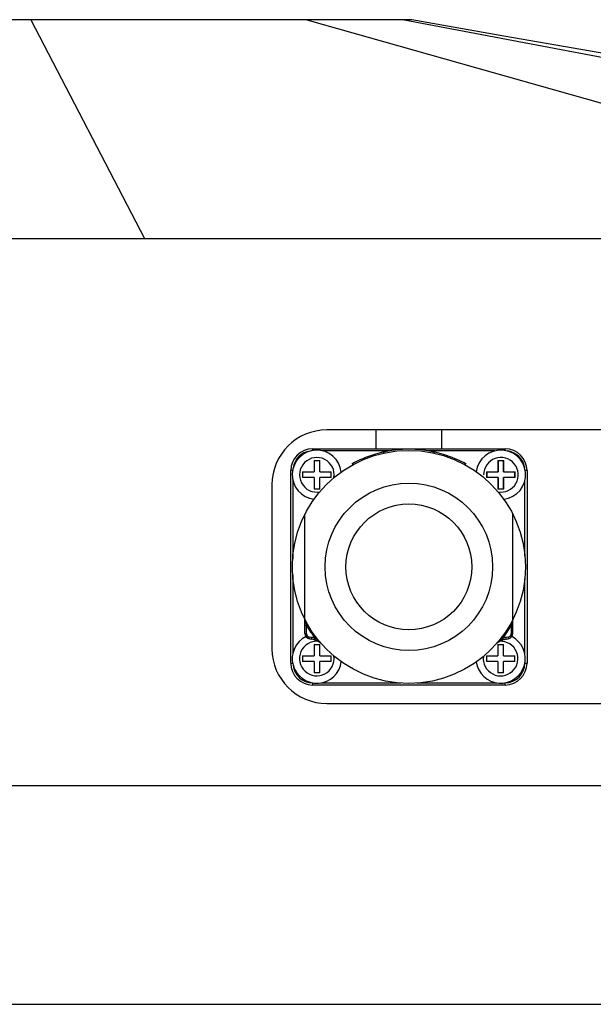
# Model space of a CAD drawing. Header units: millimetres. Extents: x 0 to 2550, y 0 to 1188.
# Tile 23 of 221: x 140.32 to 145.56, y 333.5 to 342.5. Entities that reach past the tile are written whole.
import ezdxf

# ---------------------------------------------------------------- set-up
doc = ezdxf.new("R2010")
doc.units = ezdxf.units.MM
doc.header["$LTSCALE"] = 46.255
for name, color, linetype in [('1613603_PBL370', 7, 'CONTINUOUS'), ('A2600102_ABL357', 7, 'CONTINUOUS'), ('CSPPN-ST-M2_5-5_PBL464', 7, 'CONTINUOUS'), ('CSPPN-ST-M2_5-5_PBL465', 7, 'CONTINUOUS'), ('CSPPN-ST-M2_5-5_PBL467', 7, 'CONTINUOUS'), ('CSPPN-ST-M2_5-5_PBL468', 7, 'CONTINUOUS'), ('CSPPN-ST-M2_5-5_PBL469', 7, 'CONTINUOUS'), ('DR1SM11A1001_ABL352', 7, 'CONTINUOUS'), ('DR1SM11P1003_PBL353', 7, 'CONTINUOUS'), ('E2030201_ABL369', 7, 'CONTINUOUS'), ('E2031601_ABL462', 7, 'CONTINUOUS'), ('M2000202_PBL466', 7, 'CONTINUOUS'), ('M2000801_PBL346', 7, 'CONTINUOUS'), ('M2000901_PBL452', 7, 'CONTINUOUS'), ('ST-8EP1N8AW400S_PBL463', 7, 'CONTINUOUS'), ('왼쪽_14_VBL344', 7, 'CONTINUOUS')]:
    doc.layers.add(name, color=color, linetype=linetype)

# ---------------------------------------------------------------- blocks, each defined once
blk = doc.blocks.new('M2000801_PBL346', base_point=(135.0495, 338.9987))
at = {"layer": 'M2000801_PBL346', "color": 7}
for p, q in [((143.8982, 342.4987), (121.9165, 342.4987)), ((113.5077, 340.4987), (156.1894, 340.4987)), ((147.6215, 338.7487), (143.1215, 338.7487)), ((142.6215, 338.2487), (142.6215, 336.7487)), ((143.1215, 336.2487), (147.6215, 336.2487)), ((119.6063, 335.4987), (151.723, 335.4987))]:
    blk.add_line(p, q, dxfattribs=at)
at = {"layer": 'M2000801_PBL346', "color": 2}
for p, q in [((140.4167, 342.4987), (141.4545, 340.4987)), ((142.9394, 342.4987), (150.013, 340.4987)), ((154.3431, 340.4987), (143.8134, 342.4987))]:
    blk.add_line(p, q, dxfattribs=at)
at = {"layer": 'M2000801_PBL346', "color": 7}
blk.add_lwpolyline([(146.9713, 341.9734), (146.3948, 342.0671), (145.6043, 342.1999), (144.7401, 342.3494), (143.8984, 342.4987)], dxfattribs=at)
for centre, start, end in [((143.1215, 338.2487), 90.00001, 180.00001), ((143.1215, 336.7487), 180.00001, 270.00001)]:
    blk.add_arc(centre, 0.5, start, end, dxfattribs=at)
blk = doc.blocks.new('DR1SM11P1003_PBL353', base_point=(133.8015, 297.4813))
at = {"layer": 'DR1SM11P1003_PBL353', "color": 7}
blk.add_line((116.8207, 333.4987), (150.7822, 333.4987), dxfattribs=at)
blk = doc.blocks.new('DR1SM11A1001_ABL352', base_point=(133.8015, 297.9813))
at = {"layer": 'DR1SM11P1003_PBL353'}
blk.add_blockref('DR1SM11P1003_PBL353', (133.8015, 297.4813), dxfattribs=at)
blk = doc.blocks.new('ST-8EP1N8AW400S_PBL463', base_point=(143.8729, 337.4972))
at = {"layer": 'ST-8EP1N8AW400S_PBL463', "color": 2}
for p, q in [((142.9929, 338.5772), (142.9929, 338.5598)), ((143.694, 338.5572), (143.0842, 338.5572)), ((144.6588, 338.5572), (144.0519, 338.5572)), ((144.7529, 338.5593), (144.7529, 338.5772)), ((142.8101, 338.3772), (142.7929, 338.3772)), ((144.9529, 338.3772), (144.9357, 338.3772)), ((142.8129, 338.2879), (142.8129, 337.5717)), ((144.9329, 337.5994), (144.9329, 338.2879)), ((142.8129, 337.4228), (142.8129, 336.7095)), ((144.9329, 336.6967), (144.9329, 337.387)), ((142.7929, 336.6172), (142.8108, 336.6172)), ((144.9329, 336.6172), (144.9529, 336.6172)), ((142.9929, 336.4372), (142.9929, 336.4172)), ((143.0676, 336.4372), (143.8006, 336.4372)), ((143.9453, 336.4372), (144.6753, 336.4372)), ((144.7529, 336.4172), (144.7529, 336.4372))]:
    blk.add_line(p, q, dxfattribs=at)
at = {"layer": 'ST-8EP1N8AW400S_PBL463', "color": 7}
for p, q in [((142.9929, 338.5772), (144.7529, 338.5772)), ((142.7929, 336.6172), (142.7929, 338.3772)), ((144.9529, 338.3772), (144.9529, 336.6172)), ((144.7529, 336.4172), (142.9929, 336.4172))]:
    blk.add_line(p, q, dxfattribs=at)
for centre, start, end in [((142.9929, 338.3772), 90, 180), ((144.7529, 338.3772), 0, 90), ((142.9929, 336.6172), 180, 270), ((144.7529, 336.6172), 270, 360)]:
    blk.add_arc(centre, 0.2, start, end, dxfattribs=at)
at = {"layer": 'ST-8EP1N8AW400S_PBL463', "color": 2}
for centre, start, end in [((142.9929, 338.3772), 97.23319, 172.13841), ((144.7529, 338.3772), 7.86159, 84.24204), ((144.7529, 336.6172), 270, 360), ((142.9929, 336.6172), 186.01046, 270)]:
    blk.add_arc(centre, 0.18, start, end, dxfattribs=at)
blk = doc.blocks.new('E2031601_ABL462', base_point=(143.8729, 337.4972))
at = {"layer": 'ST-8EP1N8AW400S_PBL463'}
blk.add_blockref('ST-8EP1N8AW400S_PBL463', (143.8729, 337.4972), dxfattribs=at)
blk = doc.blocks.new('CSPPN-ST-M2_5-5_PBL464', base_point=(143.079, 338.3387))
at = {"layer": 'CSPPN-ST-M2_5-5_PBL464', "color": 7}
for p, q in [((143.0055, 338.4687), (143.0055, 338.3647)), ((143.0055, 338.4687), (143.0575, 338.4687)), ((143.0575, 338.3647), (143.0575, 338.4687)), ((142.9015, 338.3647), (142.9015, 338.3127)), ((142.9015, 338.3647), (143.0055, 338.3647)), ((143.0055, 338.3127), (142.9015, 338.3127)), ((143.0055, 338.3127), (143.0055, 338.2087)), ((143.0575, 338.3647), (143.1615, 338.3647)), ((143.0575, 338.2087), (143.0575, 338.3127)), ((143.1615, 338.3127), (143.0575, 338.3127)), ((143.1615, 338.3127), (143.1615, 338.3647)), ((143.0575, 338.2087), (143.0055, 338.2087))]:
    blk.add_line(p, q, dxfattribs=at)
blk.add_arc((143.0315, 338.3387), 0.225, 6.4755, 263.60069, dxfattribs=at)
at = {"layer": 'CSPPN-ST-M2_5-5_PBL464', "color": 2}
blk.add_arc((143.0315, 338.3387), 0.1583, 350.14364, 280.3457, dxfattribs=at)
blk = doc.blocks.new('CSPPN-ST-M2_5-5_PBL465', base_point=(143.0315, 336.7062))
at = {"layer": 'CSPPN-ST-M2_5-5_PBL465', "color": 7}
for p, q in [((143.0055, 336.7887), (143.0055, 336.6847)), ((143.0055, 336.7887), (143.0575, 336.7887)), ((143.0575, 336.6847), (143.0575, 336.7887)), ((142.9015, 336.6847), (142.9015, 336.6327)), ((142.9015, 336.6847), (143.0055, 336.6847)), ((143.0055, 336.6327), (142.9015, 336.6327)), ((143.0055, 336.6327), (143.0055, 336.5287)), ((143.0575, 336.6847), (143.1615, 336.6847)), ((143.0575, 336.5287), (143.0575, 336.6327)), ((143.1615, 336.6327), (143.0575, 336.6327)), ((143.1615, 336.6327), (143.1615, 336.6847)), ((143.0575, 336.5287), (143.0055, 336.5287))]:
    blk.add_line(p, q, dxfattribs=at)
blk.add_arc((143.0315, 336.6587), 0.225, 116.12444, 352.93681, dxfattribs=at)
at = {"layer": 'CSPPN-ST-M2_5-5_PBL465', "color": 2}
blk.add_arc((143.0315, 336.6587), 0.1583, 85.46477, 8.66684, dxfattribs=at)
blk = doc.blocks.new('M2000202_PBL466', base_point=(145.6927, 338.4833))
at = {"layer": 'M2000202_PBL466', "color": 7}
for p, q in [((143.5715, 338.7487), (143.5715, 338.5772)), ((144.1715, 338.7487), (144.1715, 338.5772)), ((146.4215, 338.7487), (146.4215, 338.5772)), ((147.3215, 338.7487), (147.3215, 338.5772))]:
    blk.add_line(p, q, dxfattribs=at)
blk.add_circle((147.7115, 338.3387), 0.1025, dxfattribs=at)
at = {"layer": 'M2000202_PBL466', "color": 134}
blk.add_arc((147.7115, 338.3387), 0.125, 255, 195, dxfattribs=at)
blk = doc.blocks.new('CSPPN-ST-M2_5-5_PBL467', base_point=(144.664, 338.3859))
at = {"layer": 'CSPPN-ST-M2_5-5_PBL467', "color": 7}
for p, q in [((144.6855, 338.4687), (144.6855, 338.3647)), ((144.6855, 338.4687), (144.7375, 338.4687)), ((144.7375, 338.3647), (144.7375, 338.4687)), ((144.5815, 338.3647), (144.5815, 338.3127)), ((144.5815, 338.3647), (144.6855, 338.3647)), ((144.6855, 338.3127), (144.5815, 338.3127)), ((144.6855, 338.3127), (144.6855, 338.2087)), ((144.7375, 338.3647), (144.7404, 338.3647)), ((144.7375, 338.2087), (144.7375, 338.3127)), ((144.7404, 338.3127), (144.7375, 338.3127)), ((144.8415, 338.3127), (144.8415, 338.3647)), ((144.7375, 338.2087), (144.6855, 338.2087))]:
    blk.add_line(p, q, dxfattribs=at)
blk.add_arc((144.7115, 338.3387), 0.225, 85.71429, 172.95484, dxfattribs=at)
blk = doc.blocks.new('CSPPN-ST-M2_5-5_PBL468', base_point=(144.6649, 336.6942))
at = {"layer": 'CSPPN-ST-M2_5-5_PBL468', "color": 7}
for p, q in [((144.6855, 336.7887), (144.6855, 336.6847)), ((144.6855, 336.7887), (144.7375, 336.7887)), ((144.7375, 336.6847), (144.7375, 336.7887)), ((144.5815, 336.6847), (144.5815, 336.6327)), ((144.5815, 336.6847), (144.6855, 336.6847)), ((144.6855, 336.6327), (144.5815, 336.6327)), ((144.6855, 336.6327), (144.6855, 336.5287)), ((144.7375, 336.6847), (144.8415, 336.6847)), ((144.7375, 336.5287), (144.7375, 336.6327)), ((144.8415, 336.6327), (144.7375, 336.6327)), ((144.8415, 336.6327), (144.8415, 336.6847)), ((144.7375, 336.5287), (144.6855, 336.5287))]:
    blk.add_line(p, q, dxfattribs=at)
blk.add_arc((144.7115, 336.6587), 0.225, 187.57381, 63.28633, dxfattribs=at)
at = {"layer": 'CSPPN-ST-M2_5-5_PBL468', "color": 2}
blk.add_arc((144.7115, 336.6587), 0.1583, 172.42345, 93.27652, dxfattribs=at)
blk = doc.blocks.new('CSPPN-ST-M2_5-5_PBL469', base_point=(144.7002, 338.3391))
at = {"layer": 'CSPPN-ST-M2_5-5_PBL469', "color": 7}
for p, q in [((144.6884, 338.4687), (144.6884, 338.3647)), ((144.6884, 338.4687), (144.7404, 338.4687)), ((144.7404, 338.3647), (144.7404, 338.4687)), ((144.5844, 338.3647), (144.5844, 338.3127)), ((144.6855, 338.3647), (144.6884, 338.3647)), ((144.6884, 338.3127), (144.6855, 338.3127)), ((144.6884, 338.3127), (144.6884, 338.2087)), ((144.7404, 338.3647), (144.8444, 338.3647)), ((144.7404, 338.2087), (144.7404, 338.3127)), ((144.8444, 338.3127), (144.7404, 338.3127)), ((144.8444, 338.3127), (144.8444, 338.3647)), ((144.7404, 338.2087), (144.6884, 338.2087))]:
    blk.add_line(p, q, dxfattribs=at)
at = {"layer": 'CSPPN-ST-M2_5-5_PBL469', "color": 2}
blk.add_arc((144.7144, 338.3387), 0.1583, 259.65666, 180, dxfattribs=at)
at = {"layer": 'CSPPN-ST-M2_5-5_PBL469', "color": 7}
blk.add_arc((144.7144, 338.3387), 0.225, 276.39931, 94.28571, dxfattribs=at)
blk = doc.blocks.new('A2600102_ABL357', base_point=(145.3912, 337.5647))
at = {"layer": 'CSPPN-ST-M2_5-5_PBL464'}
blk.add_blockref('CSPPN-ST-M2_5-5_PBL464', (143.079, 338.3387), dxfattribs=at)
at = {"layer": 'CSPPN-ST-M2_5-5_PBL465'}
blk.add_blockref('CSPPN-ST-M2_5-5_PBL465', (143.0315, 336.7062), dxfattribs=at)
at = {"layer": 'CSPPN-ST-M2_5-5_PBL467'}
blk.add_blockref('CSPPN-ST-M2_5-5_PBL467', (144.664, 338.3859), dxfattribs=at)
at = {"layer": 'CSPPN-ST-M2_5-5_PBL468'}
blk.add_blockref('CSPPN-ST-M2_5-5_PBL468', (144.6649, 336.6942), dxfattribs=at)
at = {"layer": 'CSPPN-ST-M2_5-5_PBL469'}
blk.add_blockref('CSPPN-ST-M2_5-5_PBL469', (144.7002, 338.3391), dxfattribs=at)
at = {"layer": 'E2031601_ABL462'}
blk.add_blockref('E2031601_ABL462', (143.8729, 337.4972), dxfattribs=at)
at = {"layer": 'M2000202_PBL466'}
blk.add_blockref('M2000202_PBL466', (145.6927, 338.4833), dxfattribs=at)
blk = doc.blocks.new('1613603_PBL370', base_point=(143.8729, 337.4972))
at = {"layer": '1613603_PBL370', "color": 7}
for p, q in [((143.6415, 338.547), (143.6436, 338.5372)), ((144.1044, 338.547), (144.1022, 338.5372)), ((142.9229, 336.8892), (142.9229, 337.9786)), ((144.8229, 336.8892), (144.8229, 337.9786)), ((142.9372, 336.8854), (142.937, 336.962)), ((144.8089, 336.962), (144.8086, 336.8854)), ((142.9642, 336.8399), (142.9861, 336.8361)), ((144.6785, 336.8006), (144.6852, 336.8056)), ((144.6852, 336.8056), (144.6927, 336.8106)), ((144.7597, 336.8361), (144.7816, 336.8399))]:
    blk.add_line(p, q, dxfattribs=at)
at = {"layer": '1613603_PBL370', "color": 2}
for p, q in [((144.8205, 337.0106), (144.8189, 337.0038)), ((144.8207, 337.0115), (144.8205, 337.0106)), ((142.9841, 336.8517), (142.9621, 336.8557)), ((144.7837, 336.8557), (144.7618, 336.8517))]:
    blk.add_line(p, q, dxfattribs=at)
at = {"layer": '1613603_PBL370', "color": 7}
for points in [[(143.0145, 336.8288), (143.0257, 336.8247), (143.0339, 336.821), (143.0403, 336.8179), (143.0452, 336.8153), (143.049, 336.8131), (143.0522, 336.8112)], [(143.0522, 336.8112), (143.055, 336.8094), (143.0574, 336.8078), (143.0596, 336.8064), (143.0615, 336.805), (143.0632, 336.8038), (143.0647, 336.8027), (143.066, 336.8017), (143.067, 336.8009), (143.0674, 336.8006)], [(144.6927, 336.8106), (144.6959, 336.8126), (144.6997, 336.8147), (144.7046, 336.8174), (144.7111, 336.8206), (144.7196, 336.8244), (144.7313, 336.8288)]]:
    blk.add_lwpolyline(points, dxfattribs=at)
for radius in [1.065, 0.575]:
    blk.add_circle((143.8729, 337.4972), radius, dxfattribs=at)
at = {"layer": '1613603_PBL370', "color": 2}
blk.add_circle((143.8729, 337.4972), 0.765, dxfattribs=at)
at = {"layer": '1613603_PBL370', "color": 7}
for centre, radius, start, end in [((143.875, 337.4922), 1.0804, 107.1198, 119.04917), ((143.8722, 337.5004), 1.0717, 104.68729, 107.1046), ((143.8708, 337.5059), 1.066, 102.42069, 104.68718), ((143.8729, 337.4972), 1.075, 77.56623, 102.43377), ((143.8751, 337.5059), 1.066, 75.31279, 77.5793), ((143.8737, 337.5004), 1.0717, 72.89539, 75.31268), ((143.8708, 337.4922), 1.0804, 60.95082, 72.88019), ((142.9729, 336.8892), 0.05, 180, 259.99193), ((144.7729, 336.8892), 0.05, 280.00807, 360), ((142.9525, 336.6452), 0.1938, 76.57301, 79.99956), ((142.9522, 336.6441), 0.195, 71.34356, 76.56931), ((144.7937, 336.6441), 0.1949, 102.9035, 108.65671), ((144.7934, 336.6453), 0.1937, 100.00019, 102.89851)]:
    blk.add_arc(centre, radius, start, end, dxfattribs=at)
at = {"layer": '1613603_PBL370', "color": 2}
for centre, radius, start, end in [((146.2061, 337.7715), 3.3678, 193.22018, 193.90798), ((143.8729, 337.4972), 1.0782, 209.76275, 217.31604), ((143.8729, 337.4972), 1.0782, 322.68402, 330.23729), ((141.6413, 337.747), 3.2634, 346.08153, 346.83569), ((142.9675, 336.8855), 0.0303, 180.1814, 259.74829), ((144.7783, 336.8855), 0.0303, 280.25222, 359.82088), ((142.9459, 336.6395), 0.2157, 71.17962, 79.80503), ((142.8344, 336.5768), 0.3225, 53.59609, 55.84496), ((144.9116, 336.5766), 0.3227, 124.15578, 126.41048), ((144.8, 336.6395), 0.2156, 100.19476, 108.82017)]:
    blk.add_arc(centre, radius, start, end, dxfattribs=at)
for points, knots in [([(142.9229, 336.9654), (142.9229, 336.9639), (142.9299, 336.9628), (142.9336, 336.9622), (142.937, 336.962)], [0, 0, 0, 0, 0.301648, 1, 1, 1, 1]), ([(142.9275, 337.0013), (142.9273, 337.0024), (142.9264, 337.0057), (142.926, 337.0093), (142.9251, 337.0115)], [0, 0, 0, 0, 0.310851, 1, 1, 1, 1]), ([(144.8229, 336.9654), (144.8228, 336.9639), (144.8161, 336.9628), (144.8122, 336.9622), (144.8089, 336.962)], [0, 0, 0, 0, 0.305704, 1, 1, 1, 1]), ([(142.9229, 336.8892), (142.9229, 336.8876), (142.9299, 336.8862), (142.9337, 336.8856), (142.9372, 336.8854)], [0, 0, 0, 0, 0.306177, 1, 1, 1, 1]), ([(144.8229, 336.8892), (144.8229, 336.8876), (144.816, 336.8862), (144.8121, 336.8856), (144.8086, 336.8854)], [0, 0, 0, 0, 0.306213, 1, 1, 1, 1]), ([(142.9642, 336.8399), (142.9625, 336.8402), (142.9614, 336.8475), (142.9617, 336.852), (142.9621, 336.8557)], [0, 0, 0, 0, 0.320624, 1, 1, 1, 1]), ([(142.9861, 336.8361), (142.9844, 336.8364), (142.9834, 336.8437), (142.9836, 336.8481), (142.9841, 336.8517)], [0, 0, 0, 0, 0.319841, 1, 1, 1, 1]), ([(143.0145, 336.8288), (143.013, 336.8293), (143.0138, 336.8364), (143.0145, 336.8403), (143.0155, 336.8436)], [0, 0, 0, 0, 0.307324, 1, 1, 1, 1]), ([(143.0666, 336.8015), (143.0658, 336.8025), (143.0613, 336.8066), (143.057, 336.8107), (143.0534, 336.8139)], [0, 0, 0, 0, 0.208031, 1, 1, 1, 1]), ([(144.6924, 336.8138), (144.6889, 336.8107), (144.6845, 336.8065), (144.6801, 336.8025), (144.6793, 336.8015)], [0, 0, 0, 0, 0.791979, 1, 1, 1, 1]), ([(144.7313, 336.8288), (144.7328, 336.8293), (144.732, 336.8364), (144.7313, 336.8403), (144.7304, 336.8436)], [0, 0, 0, 0, 0.307329, 1, 1, 1, 1]), ([(144.7597, 336.8361), (144.7614, 336.8364), (144.7625, 336.8437), (144.7622, 336.8481), (144.7618, 336.8517)], [0, 0, 0, 0, 0.319836, 1, 1, 1, 1]), ([(144.7816, 336.8399), (144.7833, 336.8402), (144.7844, 336.8475), (144.7841, 336.852), (144.7837, 336.8557)], [0, 0, 0, 0, 0.320908, 1, 1, 1, 1])]:
    blk.add_open_spline(points, degree=3, knots=knots, dxfattribs=at)
for points in [[(143.0534, 336.8139), (143.0445, 336.8218), (143.0353, 336.8293), (143.0258, 336.8363)], [(144.72, 336.8363), (144.7105, 336.8293), (144.7013, 336.8217), (144.6924, 336.8138)]]:
    blk.add_open_spline(points, degree=3, dxfattribs=at)
blk = doc.blocks.new('E2030201_ABL369', base_point=(143.8729, 337.4972))
at = {"layer": '1613603_PBL370'}
blk.add_blockref('1613603_PBL370', (143.8729, 337.4972), dxfattribs=at)
blk = doc.blocks.new('M2000901_PBL452', base_point=(145.1595, 329.5987))
at = {"layer": 'M2000901_PBL452', "color": 7}
blk.add_line((136.1015, 335.4987), (151.7188, 335.4987), dxfattribs=at)
blk = doc.blocks.new('왼쪽_14_VBL344', base_point=(133.8015, 301.9813))
at = {"layer": 'A2600102_ABL357'}
blk.add_blockref('A2600102_ABL357', (145.3912, 337.5647), dxfattribs=at)
at = {"layer": 'DR1SM11A1001_ABL352'}
blk.add_blockref('DR1SM11A1001_ABL352', (133.8015, 297.9813), dxfattribs=at)
at = {"layer": 'E2030201_ABL369'}
blk.add_blockref('E2030201_ABL369', (143.8729, 337.4972), dxfattribs=at)
at = {"layer": 'M2000801_PBL346'}
blk.add_blockref('M2000801_PBL346', (135.0495, 338.9987), dxfattribs=at)
at = {"layer": 'M2000901_PBL452'}
blk.add_blockref('M2000901_PBL452', (145.1595, 329.5987), dxfattribs=at)

msp = doc.modelspace()

# ---------------------------------------------------------------- block references
at = {"layer": '왼쪽_14_VBL344'}
msp.add_blockref('왼쪽_14_VBL344', (133.8015, 301.9813), dxfattribs=at)

doc.saveas('drawing.dxf')
